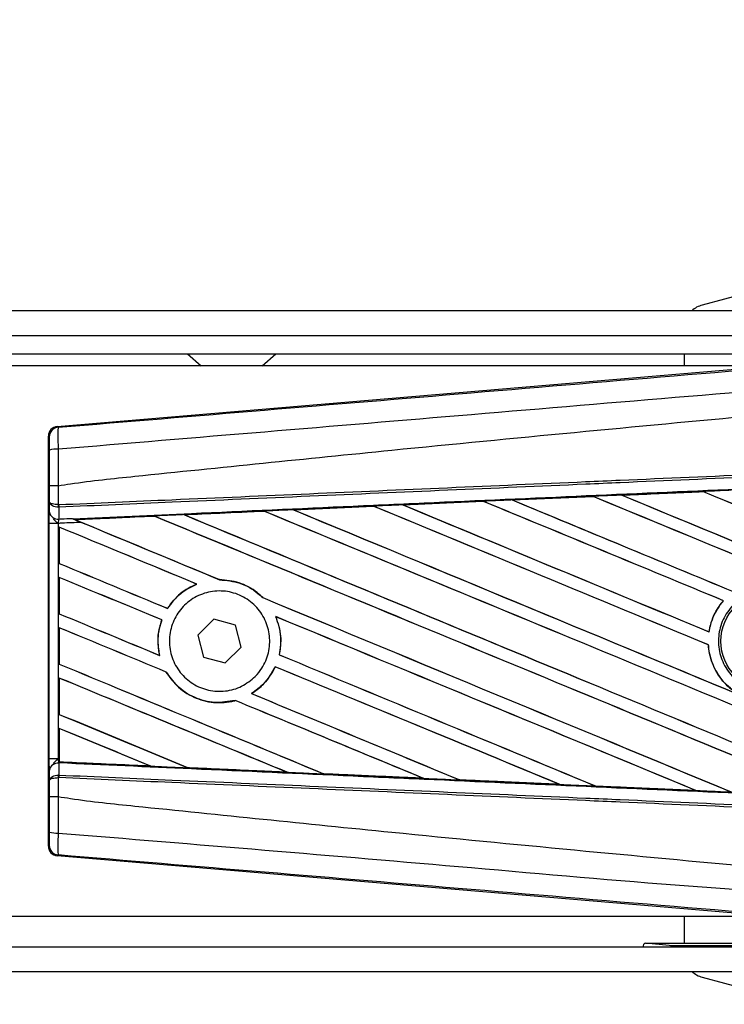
# Model space of a CAD drawing. Header units: millimetres. Extents: x 0 to 420, y 0 to 297.
# Tile 17 of 22: x 205.25 to 211.37, y 223.41 to 231.97. Entities that reach past the tile are written whole.
import ezdxf

# ---------------------------------------------------------------- set-up
doc = ezdxf.new("R2010")
doc.units = ezdxf.units.MM
doc.layers.add('QUOTE', color=174, linetype='Continuous')
doc.styles.add('SLDTEXTSTYLE3', font='TXT', dxfattribs={"width": 0.75})
doc.dimstyles.new('SLDDIMSTYLE0', dxfattribs={"dimtxt": 3, "dimasz": 3, "dimexe": 0, "dimexo": 0.0625, "dimgap": 0.75, "dimtad": 1, "dimlfac": 9.405365, "dimrnd": 1e-09, "dimzin": 12, "dimdsep": 46, "dimtxsty": 'SLDTEXTSTYLE3', "dimsah": 1, "dimcen": 0.09, "dimadec": 0, "dimazin": 3, "dimtfac": 1, "dimtdec": 3, "dimtofl": 0, "dimtmove": 0, "dimatfit": 3, "dimfxl": 0, "dimfrac": 2, "dimtolj": 1, "dimtzin": 12, "dimarcsym": 0})

# ---------------------------------------------------------------- blocks, each defined once
blk = doc.blocks.new('_D')
at = {"layer": 'QUOTE'}
for p, q in [((60.8962, 228.5692), (60.8962, 240.1857)), ((215.0635, 228.5692), (215.0635, 240.1857)), ((215.0635, 238.1857), (60.8962, 238.1857))]:
    blk.add_line(p, q, dxfattribs=at)
for points in [[(60.8962, 238.1857), (63.8962, 237.6857), (63.8962, 238.6857)], [(215.0635, 238.1857), (212.0635, 238.6857), (212.0635, 237.6857)]]:
    blk.add_solid(points, dxfattribs=at)
at = {"layer": 'QUOTE', "insert": (133.5465, 242.0529), "char_height": 3, "attachment_point": 1, "style": 'SLDTEXTSTYLE3'}
blk.add_mtext('1450', dxfattribs=at)

msp = doc.modelspace()

# ---------------------------------------------------------------- linework, layer by layer
at = {"color": 7, "linetype": 'Continuous', "lineweight": 25}
for p, q in [((212.0577, 229.7264), (211.1809, 229.4914)), ((215.0635, 229.4399), (60.8962, 229.4399)), ((63.82, 229.2272), (212.1396, 229.2272)), ((63.9795, 229.0677), (211.9802, 229.0677)), ((206.7054, 229.0677), (206.8235, 228.9614)), ((207.3551, 228.9614), (207.4733, 229.0677)), ((211.0233, 229.0677), (211.0233, 228.9614)), ((211.8048, 228.9614), (195.3939, 228.9614)), ((205.5729, 228.4359), (211.8795, 228.9677)), ((205.5729, 228.4359), (205.5812, 228.4283)), ((205.5033, 228.3436), (205.495, 228.3512)), ((205.495, 224.7871), (205.495, 228.3512)), ((205.5045, 227.778), (205.5045, 227.9197)), ((205.5809, 227.9199), (205.5809, 227.9199)), ((205.5809, 227.9199), (205.5809, 227.756)), ((211.186, 227.8699), (210.4817, 227.8386)), ((211.1857, 227.87), (211.186, 227.8699)), ((211.186, 227.8699), (211.1869, 227.869)), ((208.577, 227.7539), (209.2768, 227.7852)), ((209.2768, 227.7852), (209.2775, 227.7849)), ((209.2775, 227.7849), (209.2784, 227.784)), ((209.5289, 227.7964), (210.2312, 227.8277)), ((209.5296, 227.7961), (209.5289, 227.7964)), ((210.2316, 227.8275), (209.5296, 227.7961)), ((209.5325, 227.7954), (209.5296, 227.7961)), ((210.2312, 227.8277), (210.2316, 227.8275)), ((210.2316, 227.8275), (210.2325, 227.8266)), ((210.4817, 227.8386), (210.4812, 227.8388)), ((210.4846, 227.8378), (210.4817, 227.8386)), ((205.5037, 227.6913), (205.5045, 227.778)), ((205.5809, 227.756), (205.5843, 227.756)), ((205.5862, 227.7334), (205.5809, 227.7335)), ((205.5862, 227.7334), (205.5853, 227.631)), ((207.3698, 227.6991), (207.3706, 227.6983)), ((207.6255, 227.7114), (208.3225, 227.7426)), ((207.63, 227.71), (207.6273, 227.7107)), ((208.3225, 227.7426), (208.3235, 227.7421)), ((208.3235, 227.7421), (208.3244, 227.7413)), ((208.5781, 227.7535), (208.577, 227.7539)), ((208.581, 227.7528), (208.5781, 227.7535)), ((205.6996, 227.636), (205.7065, 227.6332)), ((206.4162, 227.656), (205.7273, 227.6247)), ((205.7299, 227.6241), (205.7273, 227.6247)), ((206.4162, 227.656), (206.4169, 227.6553)), ((206.6796, 227.6671), (206.677, 227.6678)), ((205.5034, 225.5454), (205.5034, 227.593)), ((205.5798, 227.593), (205.5034, 227.593)), ((205.5798, 227.593), (205.5798, 225.5454)), ((205.5899, 227.5602), (205.5899, 227.2444)), ((205.5904, 227.5595), (205.5899, 227.5602)), ((205.5904, 227.2447), (205.5904, 227.5595)), ((205.5899, 227.2444), (205.5904, 227.2447)), ((205.5899, 227.1229), (205.5899, 226.8071)), ((205.5904, 227.1222), (205.5899, 227.1229)), ((205.5904, 226.8074), (205.5904, 227.1222)), ((206.9841, 227.1029), (206.9831, 227.1039)), ((206.7845, 227.066), (206.7864, 227.0657)), ((207.3602, 226.9474), (207.3588, 226.9474)), ((206.5307, 226.8538), (206.53, 226.8546)), ((211.3641, 226.9211), (211.3653, 226.9211)), ((205.5899, 226.8071), (205.5904, 226.8074)), ((206.9328, 226.7591), (206.7934, 226.6206)), ((207.1223, 226.7076), (206.9328, 226.7591)), ((207.4715, 226.7825), (207.473, 226.7814)), ((205.5899, 226.6856), (205.5899, 226.3697)), ((205.5904, 226.6849), (205.5899, 226.6856)), ((205.5904, 226.37), (205.5904, 226.6849)), ((206.4806, 226.7543), (206.4816, 226.7544)), ((207.1726, 226.5177), (207.1223, 226.7076)), ((206.7934, 226.6206), (206.8437, 226.4307)), ((211.2391, 226.6499), (211.2383, 226.6507)), ((207.0333, 226.3793), (207.1726, 226.5177)), ((211.233, 226.538), (211.2339, 226.5381)), ((206.4631, 226.4446), (206.4619, 226.4456)), ((206.8437, 226.4307), (207.0333, 226.3793)), ((207.5036, 226.4505), (207.5026, 226.4504)), ((205.5899, 226.3697), (205.5904, 226.37)), ((207.4675, 226.3468), (207.4682, 226.3461)), ((205.5899, 226.2483), (205.5899, 225.9324)), ((205.5904, 226.2476), (205.5899, 226.2483)), ((205.5904, 225.9327), (205.5904, 226.2476)), ((206.5197, 226.3009), (206.5207, 226.3009)), ((207.262, 226.1135), (207.2605, 226.1136)), ((207.1196, 226.0534), (207.1203, 226.0526)), ((205.5899, 225.9324), (205.5904, 225.9327)), ((205.5899, 225.811), (205.5899, 225.5449)), ((205.5904, 225.8103), (205.5899, 225.811)), ((205.5904, 225.5206), (205.5904, 225.8103)), ((205.5798, 225.5454), (205.5034, 225.5454)), ((205.5798, 225.5454), (205.5899, 225.5449)), ((205.5853, 225.5073), (205.5862, 225.4049)), ((205.5898, 225.5071), (205.5853, 225.5073)), ((205.5898, 225.5104), (205.5898, 225.5071)), ((205.5899, 225.5449), (205.5899, 225.5181)), ((205.5899, 225.5181), (205.59, 225.5198)), ((205.5904, 225.5206), (205.59, 225.5198)), ((205.59, 225.5198), (206.3812, 225.4839)), ((206.3812, 225.4839), (206.3779, 225.4848)), ((205.5045, 225.3603), (205.5037, 225.447)), ((205.5862, 225.4049), (205.5809, 225.4048)), ((206.705, 225.47), (206.706, 225.4692)), ((207.5689, 225.4302), (207.5655, 225.4312)), ((207.8873, 225.4167), (207.8884, 225.4158)), ((205.5045, 225.2186), (205.5045, 225.3603)), ((205.5809, 225.3823), (205.5809, 225.2184)), ((205.5843, 225.3823), (205.5809, 225.3823)), ((208.7555, 225.3769), (208.752, 225.3779)), ((208.7555, 225.3769), (208.7569, 225.3763)), ((209.0693, 225.3636), (209.0704, 225.3627)), ((209.0713, 225.3623), (209.0704, 225.3627)), ((209.0704, 225.3627), (209.941, 225.3238)), ((209.941, 225.3238), (209.9374, 225.3249)), ((209.941, 225.3238), (209.9418, 225.3235)), ((210.2509, 225.3109), (210.252, 225.31)), ((210.2525, 225.3097), (210.252, 225.31)), ((211.1257, 225.271), (210.2525, 225.3097)), ((205.5809, 225.2184), (205.5809, 225.2184)), ((211.1253, 225.2711), (211.1216, 225.2722)), ((211.1253, 225.2711), (211.1257, 225.271)), ((205.495, 224.7871), (205.5033, 224.7948)), ((205.5812, 224.71), (205.5729, 224.7024)), ((211.8795, 224.1706), (205.5729, 224.7024)), ((195.3939, 224.1769), (211.8048, 224.1769)), ((211.0233, 224.1769), (211.0233, 223.9421)), ((210.921, 223.9216), (210.6877, 223.9421)), ((210.6877, 223.9421), (211.8003, 223.9421)), ((63.82, 223.9111), (212.1396, 223.9111)), ((211.8207, 223.9216), (210.921, 223.9216)), ((210.9933, 223.9111), (210.921, 223.9216)), ((60.8962, 223.6985), (215.0635, 223.6985)), ((211.1809, 223.6469), (212.0577, 223.4119))]:
    msp.add_line(p, q, dxfattribs=at)
msp.add_circle((211.7675, 226.5692), 0.4253, dxfattribs=at)
for centre, radius, start, end in [((211.2359, 229.286), 0.2126, 105, 133.66489), ((205.5883, 228.3435), 0.0851, 94.82433, 179.99539), ((205.5632, 228.0404), 0.1977, 85.09319, 107.31758), ((205.8163, 227.7439), 0.2356, 177.05597, 182.52778), ((205.8217, 227.7649), 0.2375, 182.14324, 187.61854), ((205.5777, 227.706), 0.0754, 191.25385, 275.81306), ((205.5777, 225.4323), 0.0754, 84.18694, 168.74615), ((205.8163, 225.3944), 0.2356, 177.47222, 182.94403), ((205.8217, 225.3734), 0.2375, 172.38146, 177.85676), ((205.5632, 225.098), 0.1977, 252.68242, 274.90681), ((205.5883, 224.7948), 0.0851, 180.00461, 265.17567), ((210.6881, 223.9208), 0.0213, 91.08078, 206.93181), ((210.9212, 223.9008), 0.0209, 90.4611, 150.31291), ((211.2359, 223.8523), 0.2126, 226.33511, 255)]:
    msp.add_arc(centre, radius, start, end, dxfattribs=at)
for centre, major_axis, ratio, start_param, end_param in [((205.58, 228.3512), (-0.0626, 0.0576), 0.99993, 5.539882, 7.026488), ((214.8414, 226.4373), (91.15, 3.9809), 0.017438, 1.610139, 1.617851), ((214.8414, 225.495), (91.2027, -37.7803), 0.008062, 1.581121, 1.61423), ((214.8414, 225.495), (91.1495, -37.7583), 0.008062, 1.581135, 1.614241), ((214.8414, 226.4373), (91.15, 3.9809), 0.017438, 1.631105, 1.638772), ((214.8414, 224.6203), (91.2027, -37.7803), 0.008062, 1.612259, 1.635187), ((214.8414, 224.6203), (91.1495, -37.7583), 0.008062, 1.612295, 1.635206), ((214.8414, 226.4559), (91.2027, -37.7803), 0.008062, 4.657446, 4.678542), ((214.8414, 226.4373), (91.15, 3.9809), 0.017438, 1.62062, 1.628312), ((214.8414, 226.4559), (91.1495, -37.7583), 0.008062, 4.657452, 4.678514), ((214.8414, 225.0577), (91.2027, -37.7803), 0.008062, 1.574136, 1.624706), ((214.8414, 225.0577), (91.1495, -37.7583), 0.008062, 1.574136, 1.624722), ((214.8414, 226.8932), (91.2027, -37.7803), 0.008062, 4.667903, 4.708744), ((214.8414, 226.8932), (91.1495, -37.7583), 0.008062, 4.667912, 4.70873), ((214.8414, 226.4373), (91.15, 3.9809), 0.017438, 1.652089, 1.659697), ((214.8414, 223.7457), (91.2027, -37.7803), 0.008062, 1.588947, 1.65617), ((214.8414, 223.7457), (91.1495, -37.7583), 0.008062, 1.588999, 1.65619), ((214.8414, 225.5813), (91.2027, -37.7803), 0.008062, 4.636527, 4.679253), ((214.8414, 226.4373), (91.15, 3.9809), 0.017438, 1.641594, 1.649233), ((214.8414, 225.5813), (91.1495, -37.7583), 0.008062, 4.63653, 4.679105), ((214.8414, 224.183), (91.2027, -37.7803), 0.008062, 1.613701, 1.645675), ((214.8414, 224.183), (91.1495, -37.7583), 0.008062, 1.613735, 1.645695), ((214.8414, 226.0186), (91.2027, -37.7803), 0.008062, 4.646988, 4.676221), ((214.8414, 226.0186), (91.1495, -37.7583), 0.008062, 4.646992, 4.676189), ((214.8414, 224.7066), (91.2027, -37.7803), 0.008062, 4.615589, 4.616236), ((214.8414, 226.4373), (91.15, 3.9809), 0.017438, 1.662591, 1.670164), ((214.8414, 224.7066), (91.1495, -37.7583), 0.008062, 4.615599, 4.629409), ((214.8414, 223.3084), (91.2027, -37.7803), 0.008062, 1.60191, 1.666675), ((214.8414, 223.3084), (91.1495, -37.7583), 0.008062, 1.60197, 1.666693), ((214.8414, 225.144), (91.2027, -37.7803), 0.008062, 4.626061, 4.691308), ((214.8414, 225.144), (91.1495, -37.7583), 0.008062, 4.626066, 4.69128), ((214.8414, 222.8711), (91.2027, -37.7803), 0.008062, 1.662571, 1.675749), ((214.8414, 222.8711), (91.1495, -37.7583), 0.008062, 1.662643, 1.675803), ((214.8414, 224.7066), (91.2027, -37.7803), 0.008062, 4.616236, 4.629471), ((214.8414, 224.2693), (91.2027, -37.7803), 0.008062, 4.614116, 4.624479), ((214.8414, 224.2693), (91.1495, -37.7583), 0.008062, 4.614062, 4.624418), ((214.8414, 222.4338), (91.2027, -37.7803), 0.008062, 1.665927, 1.675749), ((214.8414, 222.4338), (91.1495, -37.7583), 0.008062, 1.665992, 1.675803), ((214.8414, 224.7066), (91.2027, -37.7803), 0.008062, 4.633593, 4.678354), ((214.8414, 224.7066), (91.1495, -37.7583), 0.008062, 4.633561, 4.678318), ((214.8414, 223.832), (91.2027, -37.7803), 0.008062, 4.614116, 4.623735), ((214.8414, 223.832), (91.1495, -37.7583), 0.008062, 4.614062, 4.623668), ((214.8414, 222.8711), (91.2027, -37.7803), 0.008062, 1.614888, 1.655032), ((214.8414, 222.8711), (91.1495, -37.7583), 0.008062, 1.614957, 1.655062), ((214.8414, 221.9965), (91.2027, -37.7803), 0.008062, 1.665496, 1.675749), ((214.8414, 221.9965), (91.1495, -37.7583), 0.008062, 1.665561, 1.675803), ((214.8414, 224.2693), (91.2027, -37.7803), 0.008062, 4.635176, 4.665392), ((214.8414, 224.2693), (91.1495, -37.7583), 0.008062, 4.635139, 4.665345), ((214.8414, 223.3947), (91.2027, -37.7803), 0.008062, 4.614116, 4.639436), ((214.8414, 223.3947), (91.1495, -37.7583), 0.008062, 4.614062, 4.639362), ((214.8414, 222.4338), (91.2027, -37.7803), 0.008062, 1.627884, 1.655076), ((214.8414, 222.4338), (91.1495, -37.7583), 0.008062, 1.627964, 1.655116), ((214.8414, 221.5592), (91.2027, -37.7803), 0.008062, 1.653936, 1.675749), ((214.8414, 221.5592), (91.1495, -37.7583), 0.008062, 1.654045, 1.675803), ((214.8414, 223.832), (91.2027, -37.7803), 0.008062, 4.632511, 4.65242), ((214.8414, 223.832), (91.1495, -37.7583), 0.008062, 4.63248, 4.652361), ((214.8414, 221.9965), (91.2027, -37.7803), 0.008062, 1.6409, 1.658904), ((214.8414, 221.9965), (91.1495, -37.7583), 0.008062, 1.640992, 1.658946), ((214.8414, 222.9574), (91.2027, -37.7803), 0.008062, 4.614116, 4.62644), ((214.8414, 222.9574), (91.1495, -37.7583), 0.008062, 4.614062, 4.626346), ((214.8414, 221.1218), (91.2027, -37.7803), 0.008062, 1.666993, 1.675749), ((214.8414, 221.1218), (91.1495, -37.7583), 0.008062, 1.667123, 1.675803), ((214.8414, 226.701), (91.15, -3.9809), 0.017438, 4.611483, 4.620164), ((214.8414, 226.701), (91.15, -3.9809), 0.017438, 4.623768, 4.633242), ((214.8414, 226.701), (91.15, -3.9809), 0.017438, 4.636784, 4.646294), ((214.8414, 226.701), (91.15, -3.9809), 0.017438, 4.649783, 4.659323), ((214.8414, 226.701), (91.15, -3.9809), 0.017438, 4.662767, 4.67233), ((205.58, 224.7871), (-0.0626, -0.0576), 0.99993, 5.539882, 7.026488)]:
    msp.add_ellipse(centre, major_axis=major_axis, ratio=ratio, start_param=start_param, end_param=end_param, dxfattribs=at)
for points, knots in [([(205.5812, 228.4283), (206.7771, 228.5282), (208.599, 228.6804), (211.054, 228.8863), (212.9386, 229.0446), (214.1956, 229.1506), (214.824, 229.2035)], [0, 0, 0, 0, 0.389053, 0.592673, 0.796381, 1, 1, 1, 1]), ([(214.8399, 229.014), (214.8399, 229.014), (214.21, 228.9612), (212.9503, 228.8546), (211.0613, 228.6961), (208.6022, 228.4898), (206.7774, 228.3374), (205.5801, 228.2374)], [0, 0, 0, 0, 0.000001, 0.203711, 0.407472, 0.611233, 1, 1, 1, 1]), ([(205.5809, 227.9199), (205.6167, 227.9256), (205.8371, 227.961), (206.8042, 228.0595), (208.7912, 228.2646), (211.6581, 228.5347), (213.7799, 228.7309), (214.8414, 228.8291)], [0, 0, 0, 0, 0.011701, 0.072209, 0.314194, 0.656887, 1, 1, 1, 1]), ([(205.5812, 228.4283), (205.5804, 228.4257), (205.5789, 228.4205), (205.5779, 228.3832), (205.5781, 228.329), (205.579, 228.2766), (205.5799, 228.2453), (205.5801, 228.2374)], [0, 0, 0, 0, 0.23109, 0.462669, 0.693032, 0.922273, 1, 1, 1, 1]), ([(205.5044, 228.2291), (205.5044, 228.2339), (205.5043, 228.2527), (205.5042, 228.2842), (205.504, 228.3167), (205.5036, 228.339), (205.5034, 228.342), (205.5033, 228.3436)], [0, 0, 0, 0, 0.077747, 0.306836, 0.536957, 0.768509, 1, 1, 1, 1]), ([(205.5045, 227.9197), (205.5045, 227.9469), (205.5045, 228.0502), (205.5044, 228.1533), (205.5044, 228.2291)], [0, 0, 0, 0, 0.263426, 1, 1, 1, 1]), ([(205.5801, 228.2374), (205.5803, 228.1596), (205.5806, 228.0539), (205.5808, 227.9479), (205.5809, 227.9199)], [0, 0, 0, 0, 0.736116, 1, 1, 1, 1]), ([(205.5843, 227.756), (205.9128, 227.7703), (206.6397, 227.802), (207.7671, 227.8512), (208.9661, 227.9035), (209.8662, 227.9427), (210.7665, 227.982), (211.6667, 228.0212), (213.1248, 228.0848), (214.1831, 228.131), (214.8408, 228.1596)], [0, 0, 0, 0, 0.106788, 0.236344, 0.366001, 0.49568, 0.528068, 0.657625, 0.787181, 1, 1, 1, 1]), ([(214.8418, 228.1371), (214.1841, 228.1084), (213.126, 228.0623), (211.668, 227.9987), (210.7679, 227.9594), (209.8677, 227.9201), (208.9676, 227.8809), (207.7688, 227.8286), (206.6416, 227.7794), (205.9147, 227.7477), (205.5862, 227.7334)], [0, 0, 0, 0, 0.212819, 0.342375, 0.471932, 0.50432, 0.633999, 0.763656, 0.893212, 1, 1, 1, 1]), ([(205.7065, 227.6332), (206.0506, 227.6488), (206.863, 227.6857), (207.9112, 227.7329), (209.0847, 227.7856), (210.2593, 227.8381), (211.6698, 227.9008), (213.0812, 227.963), (214.1401, 228.0095), (214.7284, 228.0352), (214.8461, 228.0403)], [0, 0, 0, 0, 0.1133009, 0.26751, 0.3446127, 0.4988218, 0.6530308, 0.8072398, 0.9614489, 1, 1, 1, 1]), ([(205.5809, 227.9199), (205.5715, 227.9199), (205.5526, 227.9199), (205.5288, 227.9198), (205.5117, 227.9198), (205.5051, 227.9197), (205.5046, 227.9197), (205.5045, 227.9197)], [0, 0, 0, 0, 0.231063, 0.462125, 0.693189, 0.928393, 1, 1, 1, 1]), ([(210.4812, 227.8388), (210.6733, 227.8473), (210.9081, 227.8577), (211.143, 227.8681), (211.1857, 227.87)], [0, 0, 0, 0, 0.817852, 1, 1, 1, 1]), ([(211.434, 227.881), (211.4181, 227.8803), (211.3354, 227.8766), (211.2526, 227.873), (211.1857, 227.87)], [0, 0, 0, 0, 0.192083, 1, 1, 1, 1]), ([(209.2775, 227.7849), (209.1356, 227.7785), (208.9025, 227.7681), (208.6694, 227.7576), (208.5781, 227.7535)], [0, 0, 0, 0, 0.6083995, 1, 1, 1, 1]), ([(209.5289, 227.7964), (209.513, 227.7957), (209.4307, 227.792), (209.3467, 227.7883), (209.2786, 227.7852), (209.2768, 227.7852)], [0, 0, 0, 0, 0.189164, 0.978774, 1, 1, 1, 1]), ([(210.4812, 227.8388), (210.4653, 227.8381), (210.382, 227.8344), (210.2987, 227.8307), (210.2312, 227.8277)], [0, 0, 0, 0, 0.190783, 1, 1, 1, 1]), ([(205.5809, 227.7335), (205.5719, 227.7345), (205.554, 227.7364), (205.5312, 227.7447), (205.5138, 227.7562), (205.5059, 227.7679), (205.5046, 227.7754), (205.5045, 227.7779), (205.5045, 227.778)], [0, 0, 0, 0, 0.21642, 0.429932, 0.649146, 0.8823, 0.994684, 1, 1, 1, 1]), ([(205.5809, 227.756), (205.572, 227.7565), (205.5541, 227.7575), (205.5312, 227.7616), (205.5139, 227.7672), (205.506, 227.773), (205.5046, 227.7767), (205.5045, 227.778), (205.5045, 227.778)], [0, 0, 0, 0, 0.21642, 0.429932, 0.649146, 0.8823, 0.994684, 1, 1, 1, 1]), ([(206.6744, 227.6688), (206.7782, 227.6735), (207.0094, 227.6838), (207.2407, 227.6942), (207.3681, 227.6999)], [0, 0, 0, 0, 0.449213, 1, 1, 1, 1]), ([(207.3698, 227.6991), (207.1603, 227.6897), (206.9293, 227.6792), (206.6984, 227.6688), (206.677, 227.6678)], [0, 0, 0, 0, 0.907023, 1, 1, 1, 1]), ([(207.6255, 227.7114), (207.6096, 227.7107), (207.5238, 227.7069), (207.438, 227.703), (207.3681, 227.6999)], [0, 0, 0, 0, 0.18503, 1, 1, 1, 1]), ([(207.3681, 227.6999), (207.3687, 227.6996), (207.3696, 227.6992), (207.3697, 227.6991), (207.3698, 227.6991)], [0, 0, 0, 0, 0.69735, 1, 1, 1, 1]), ([(207.6273, 227.7107), (207.627, 227.7108), (207.6267, 227.7109), (207.6257, 227.7113), (207.6255, 227.7114)], [0, 0, 0, 0, 0.748666, 1, 1, 1, 1]), ([(208.3235, 227.7421), (208.265, 227.7394), (208.0329, 227.729), (207.8008, 227.7186), (207.6273, 227.7107)], [0, 0, 0, 0, 0.252037, 1, 1, 1, 1]), ([(208.577, 227.7539), (208.5611, 227.7532), (208.4762, 227.7494), (208.3914, 227.7457), (208.3225, 227.7426)], [0, 0, 0, 0, 0.187241, 1, 1, 1, 1]), ([(205.5034, 227.593), (205.5034, 227.6111), (205.5034, 227.6448), (205.5036, 227.6762), (205.5037, 227.6893), (205.5037, 227.6913)], [0, 0, 0, 0, 0.497712, 0.923778, 1, 1, 1, 1]), ([(205.5361, 227.6344), (205.5442, 227.6255), (205.5577, 227.6108), (205.5734, 227.5981), (205.5796, 227.5931), (205.5798, 227.593)], [0, 0, 0, 0, 0.599819, 0.990058, 1, 1, 1, 1]), ([(205.5853, 227.631), (205.5851, 227.6302), (205.5839, 227.6252), (205.5819, 227.614), (205.5804, 227.6011), (205.5799, 227.5941), (205.5798, 227.593)], [0, 0, 0, 0, 0.077107, 0.505318, 0.921523, 1, 1, 1, 1]), ([(205.5853, 227.631), (205.5941, 227.6314), (205.6322, 227.6331), (205.6703, 227.6347), (205.6996, 227.636)], [0, 0, 0, 0, 0.231001, 1, 1, 1, 1]), ([(205.6996, 227.636), (205.7177, 227.6285), (205.7451, 227.6172), (205.7729, 227.6057), (205.7824, 227.6018)], [0, 0, 0, 0, 0.660873, 1, 1, 1, 1]), ([(205.7236, 227.6262), (205.7207, 227.6274), (205.7156, 227.6294), (205.7092, 227.632), (205.7065, 227.6332)], [0, 0, 0, 0, 0.567056, 1, 1, 1, 1]), ([(205.7236, 227.6262), (205.8059, 227.6299), (206.0359, 227.6402), (206.2659, 227.6505), (206.4136, 227.6571)], [0, 0, 0, 0, 0.357976, 1, 1, 1, 1]), ([(205.7273, 227.6247), (205.727, 227.6248), (205.7265, 227.625), (205.7245, 227.6258), (205.7236, 227.6262)], [0, 0, 0, 0, 0.5174533, 1, 1, 1, 1]), ([(206.6744, 227.6688), (206.6585, 227.6681), (206.5792, 227.6645), (206.4923, 227.6606), (206.4212, 227.6575), (206.4136, 227.6571)], [0, 0, 0, 0, 0.182548, 0.912741, 1, 1, 1, 1]), ([(206.4136, 227.6571), (206.4144, 227.6568), (206.4158, 227.6562), (206.416, 227.6561), (206.4162, 227.656)], [0, 0, 0, 0, 0.5769873, 1, 1, 1, 1]), ([(206.677, 227.6678), (206.6767, 227.6679), (206.6763, 227.6681), (206.6749, 227.6686), (206.6744, 227.6688)], [0, 0, 0, 0, 0.615701, 1, 1, 1, 1]), ([(205.7824, 227.6018), (205.7265, 227.5994), (205.659, 227.5964), (205.5915, 227.5935), (205.5798, 227.593)], [0, 0, 0, 0, 0.826564, 1, 1, 1, 1]), ([(207.3602, 226.9474), (207.3441, 226.9622), (207.2841, 227.0176), (207.1581, 227.0869), (207.0407, 227.0983), (206.9831, 227.1039)], [0, 0, 0, 0, 0.157382, 0.586829, 1, 1, 1, 1]), ([(206.9841, 227.1029), (207.0439, 227.0968), (207.1636, 227.0846), (207.2877, 227.0136), (207.3452, 226.9601), (207.3588, 226.9474)], [0, 0, 0, 0, 0.431457, 0.865462, 1, 1, 1, 1]), ([(206.7845, 227.066), (206.7343, 227.0412), (206.6328, 226.9911), (206.5645, 226.9004), (206.53, 226.8546)], [0, 0, 0, 0, 0.494732, 1, 1, 1, 1]), ([(206.5307, 226.8538), (206.5672, 226.9019), (206.6361, 226.9928), (206.7383, 227.0424), (206.7864, 227.0657)], [0, 0, 0, 0, 0.529542, 1, 1, 1, 1]), ([(212.0819, 226.2518), (212.0428, 226.22), (211.9644, 226.1563), (211.8153, 226.117), (211.6633, 226.1261), (211.5224, 226.1859), (211.4093, 226.2887), (211.3367, 226.4233), (211.3127, 226.5742), (211.34, 226.7245), (211.4154, 226.8572), (211.5306, 226.9576), (211.6725, 227.0142), (211.8252, 227.0207), (211.9715, 226.9762), (212.0948, 226.8857), (212.1811, 226.7596), (212.2209, 226.6119), (212.2092, 226.46), (212.157, 226.336), (212.1028, 226.2752), (212.0819, 226.2518)], [0, 0, 0, 0, 0.053701, 0.107401, 0.161118, 0.214849, 0.268575, 0.322276, 0.375942, 0.429583, 0.483224, 0.536891, 0.590592, 0.644318, 0.698049, 0.751765, 0.805459, 0.859132, 0.91279, 0.966445, 1, 1, 1, 1]), ([(207.2943, 226.263), (207.2563, 226.2314), (207.1804, 226.1682), (207.035, 226.1281), (206.8862, 226.1353), (206.7476, 226.1925), (206.636, 226.2922), (206.5638, 226.4232), (206.5392, 226.5703), (206.5645, 226.7169), (206.6367, 226.8469), (206.7478, 226.9459), (206.8857, 227.0027), (207.0349, 227.0107), (207.1786, 226.9687), (207.3002, 226.8813), (207.3858, 226.7586), (207.4259, 226.6147), (207.4157, 226.4665), (207.366, 226.3454), (207.3142, 226.2858), (207.2943, 226.263)], [0, 0, 0, 0, 0.053804, 0.1076031, 0.1615183, 0.2155014, 0.269422, 0.323168, 0.3767051, 0.4301008, 0.4834934, 0.5370217, 0.5907565, 0.6446694, 0.6986525, 0.7525749, 0.8063418, 0.8599294, 0.9133852, 0.9668046, 1, 1, 1, 1]), ([(211.3641, 226.9211), (211.3459, 226.8981), (211.2906, 226.828), (211.2525, 226.7318), (211.2402, 226.6618), (211.2383, 226.6507)], [0, 0, 0, 0, 0.29149, 0.888101, 1, 1, 1, 1]), ([(211.2391, 226.6499), (211.2533, 226.7084), (211.2774, 226.8077), (211.3397, 226.888), (211.3653, 226.9211)], [0, 0, 0, 0, 0.588672, 1, 1, 1, 1]), ([(207.4715, 226.7825), (207.4906, 226.7261), (207.5272, 226.6177), (207.5106, 226.5047), (207.5026, 226.4504)], [0, 0, 0, 0, 0.520389, 1, 1, 1, 1]), ([(207.5036, 226.4505), (207.5077, 226.4722), (207.5227, 226.5525), (207.5151, 226.668), (207.4837, 226.7527), (207.473, 226.7814)], [0, 0, 0, 0, 0.196069, 0.727723, 1, 1, 1, 1]), ([(206.4806, 226.7543), (206.4725, 226.7291), (206.4464, 226.6469), (206.4428, 226.5395), (206.4583, 226.4633), (206.4619, 226.4456)], [0, 0, 0, 0, 0.253984, 0.826432, 1, 1, 1, 1]), ([(206.4631, 226.4446), (206.4542, 226.5035), (206.4383, 226.6085), (206.4684, 226.7099), (206.4816, 226.7544)], [0, 0, 0, 0, 0.561023, 1, 1, 1, 1]), ([(211.233, 226.538), (211.2338, 226.5268), (211.2394, 226.4559), (211.2787, 226.3284), (211.3764, 226.1889), (211.4651, 226.1293), (211.5039, 226.1033)], [0, 0, 0, 0, 0.063345, 0.400734, 0.738191, 1, 1, 1, 1]), ([(211.5154, 226.098), (211.4842, 226.1172), (211.4019, 226.1679), (211.3001, 226.291), (211.245, 226.4283), (211.2364, 226.513), (211.2339, 226.5381)], [0, 0, 0, 0, 0.201287, 0.531219, 0.860982, 1, 1, 1, 1]), ([(207.4675, 226.3468), (207.4379, 226.2945), (207.3852, 226.2016), (207.2984, 226.1404), (207.2605, 226.1136)], [0, 0, 0, 0, 0.562837, 1, 1, 1, 1]), ([(207.262, 226.1135), (207.267, 226.1167), (207.3041, 226.14), (207.3844, 226.2066), (207.4421, 226.2896), (207.4677, 226.345), (207.4682, 226.3461)], [0, 0, 0, 0, 0.056659, 0.418606, 0.988574, 1, 1, 1, 1]), ([(206.5197, 226.3009), (206.548, 226.2601), (206.6106, 226.1699), (206.7554, 226.0743), (206.9312, 226.0265), (207.0566, 226.0359), (207.1175, 226.0519), (207.1203, 226.0526)], [0, 0, 0, 0, 0.2124905, 0.4699569, 0.7284596, 0.9876644, 1, 1, 1, 1]), ([(207.1196, 226.0534), (207.06, 226.0436), (206.9407, 226.024), (206.763, 226.0724), (206.6149, 226.1665), (206.5504, 226.2585), (206.5207, 226.3009)], [0, 0, 0, 0, 0.2586156, 0.5182547, 0.7778659, 1, 1, 1, 1]), ([(205.5037, 225.447), (205.5036, 225.4613), (205.5035, 225.4878), (205.5034, 225.5245), (205.5034, 225.5427), (205.5034, 225.5454)], [0, 0, 0, 0, 0.497508, 0.927187, 1, 1, 1, 1]), ([(205.5798, 225.5454), (205.5796, 225.5452), (205.5734, 225.5402), (205.5577, 225.5276), (205.5442, 225.5128), (205.5361, 225.5039)], [0, 0, 0, 0, 0.009942, 0.400181, 1, 1, 1, 1]), ([(205.5798, 225.5454), (205.5799, 225.5443), (205.5804, 225.5373), (205.5819, 225.523), (205.5841, 225.5128), (205.5853, 225.5073)], [0, 0, 0, 0, 0.071868, 0.498786, 1, 1, 1, 1]), ([(205.5899, 225.5449), (205.5899, 225.5379), (205.5899, 225.525), (205.5899, 225.5129), (205.5898, 225.5079), (205.5898, 225.5071)], [0, 0, 0, 0, 0.497972, 0.924774, 1, 1, 1, 1]), ([(205.5898, 225.5104), (205.5899, 225.5127), (205.5899, 225.5159), (205.5899, 225.5176), (205.5899, 225.5181)], [0, 0, 0, 0, 0.7081808, 1, 1, 1, 1]), ([(214.8461, 225.098), (214.7284, 225.1031), (214.1401, 225.1288), (213.0812, 225.1753), (211.6698, 225.2376), (210.2593, 225.3002), (209.0847, 225.3527), (207.9112, 225.4054), (206.824, 225.4544), (205.9728, 225.4931), (205.5898, 225.5104)], [0, 0, 0, 0, 0.0380636, 0.1903223, 0.342581, 0.4948397, 0.6470984, 0.723226, 0.8754847, 1, 1, 1, 1]), ([(206.3848, 225.4825), (206.2845, 225.487), (206.0698, 225.4966), (205.8049, 225.5085), (205.6403, 225.5159), (205.5899, 225.5181)], [0, 0, 0, 0, 0.378417, 0.809859, 1, 1, 1, 1]), ([(206.3812, 225.4839), (206.3815, 225.4838), (206.3821, 225.4835), (206.384, 225.4828), (206.3848, 225.4825)], [0, 0, 0, 0, 0.5548092, 1, 1, 1, 1]), ([(206.3848, 225.4825), (206.4006, 225.4818), (206.48, 225.4782), (206.588, 225.4734), (206.6801, 225.4693), (206.7088, 225.468)], [0, 0, 0, 0, 0.146921, 0.734606, 1, 1, 1, 1]), ([(205.5045, 225.3603), (205.5045, 225.3604), (205.5046, 225.3629), (205.5059, 225.3704), (205.5138, 225.3821), (205.5312, 225.3936), (205.554, 225.4019), (205.5719, 225.4038), (205.5809, 225.4048)], [0, 0, 0, 0, 0.005316, 0.1177, 0.350854, 0.570068, 0.78358, 1, 1, 1, 1]), ([(205.5862, 225.4049), (205.9147, 225.3906), (206.6416, 225.3589), (207.7688, 225.3097), (208.9676, 225.2574), (209.8677, 225.2182), (210.7679, 225.1789), (211.668, 225.1397), (213.126, 225.0761), (214.1841, 225.0299), (214.8418, 225.0012)], [0, 0, 0, 0, 0.106787, 0.236344, 0.366001, 0.49568, 0.528068, 0.657625, 0.787181, 1, 1, 1, 1]), ([(206.7088, 225.468), (206.708, 225.4683), (206.7065, 225.469), (206.7062, 225.4691), (206.706, 225.4692)], [0, 0, 0, 0, 0.569226, 1, 1, 1, 1]), ([(206.706, 225.4692), (206.7178, 225.4687), (207.0053, 225.4556), (207.293, 225.4427), (207.5689, 225.4302)], [0, 0, 0, 0, 0.040966, 1, 1, 1, 1]), ([(207.5712, 225.4293), (207.4832, 225.4333), (207.2998, 225.4415), (207.017, 225.4542), (206.8176, 225.4631), (206.7135, 225.4678), (206.7088, 225.468)], [0, 0, 0, 0, 0.306068, 0.637612, 0.983829, 1, 1, 1, 1]), ([(207.5689, 225.4302), (207.5692, 225.4301), (207.5697, 225.43), (207.5708, 225.4295), (207.5712, 225.4293)], [0, 0, 0, 0, 0.675352, 1, 1, 1, 1]), ([(207.5712, 225.4293), (207.5871, 225.4286), (207.6664, 225.4251), (207.7727, 225.4203), (207.8631, 225.4163), (207.89, 225.4151)], [0, 0, 0, 0, 0.149425, 0.747127, 1, 1, 1, 1]), ([(207.89, 225.4151), (207.8894, 225.4153), (207.8886, 225.4157), (207.8884, 225.4158), (207.8884, 225.4158)], [0, 0, 0, 0, 0.69763, 1, 1, 1, 1]), ([(207.8884, 225.4158), (207.9749, 225.4119), (208.2639, 225.3989), (208.553, 225.3859), (208.7555, 225.3769)], [0, 0, 0, 0, 0.2994906, 1, 1, 1, 1]), ([(208.7569, 225.3763), (208.6961, 225.3791), (208.5573, 225.3853), (208.3375, 225.3951), (208.1093, 225.4053), (207.9592, 225.412), (207.89, 225.4151)], [0, 0, 0, 0, 0.210383, 0.480144, 0.760626, 1, 1, 1, 1]), ([(205.5045, 225.3603), (205.5045, 225.3604), (205.5046, 225.3616), (205.506, 225.3653), (205.5139, 225.3711), (205.5312, 225.3768), (205.5541, 225.3809), (205.572, 225.3818), (205.5809, 225.3823)], [0, 0, 0, 0, 0.005316, 0.1177, 0.350854, 0.570068, 0.78358, 1, 1, 1, 1]), ([(214.8408, 224.9787), (214.1831, 225.0074), (213.1248, 225.0535), (211.6667, 225.1171), (210.7665, 225.1563), (209.8662, 225.1956), (208.9661, 225.2348), (207.7671, 225.2871), (206.6397, 225.3363), (205.9128, 225.368), (205.5843, 225.3823)], [0, 0, 0, 0, 0.212819, 0.342375, 0.471932, 0.50432, 0.633999, 0.763656, 0.893213, 1, 1, 1, 1]), ([(208.7569, 225.3763), (208.7728, 225.3756), (208.8522, 225.3721), (208.957, 225.3674), (209.0459, 225.3634), (209.0713, 225.3623)], [0, 0, 0, 0, 0.15162, 0.758101, 1, 1, 1, 1]), ([(209.9418, 225.3235), (209.7699, 225.3312), (209.5309, 225.3418), (209.2408, 225.3548), (209.1225, 225.36), (209.0713, 225.3623)], [0, 0, 0, 0, 0.592367, 0.823393, 1, 1, 1, 1]), ([(209.9418, 225.3235), (209.9577, 225.3228), (210.0371, 225.3193), (210.1407, 225.3147), (210.2284, 225.3108), (210.2525, 225.3097)], [0, 0, 0, 0, 0.153473, 0.767366, 1, 1, 1, 1]), ([(210.252, 225.31), (210.255, 225.3098), (210.546, 225.2969), (210.8372, 225.2839), (211.1253, 225.2711)], [0, 0, 0, 0, 0.010291, 1, 1, 1, 1]), ([(205.5044, 224.9092), (205.5044, 224.9851), (205.5045, 225.0881), (205.5045, 225.1914), (205.5045, 225.2186)], [0, 0, 0, 0, 0.736574, 1, 1, 1, 1]), ([(205.5045, 225.2186), (205.5046, 225.2186), (205.5051, 225.2186), (205.5117, 225.2185), (205.5288, 225.2185), (205.5526, 225.2185), (205.5715, 225.2184), (205.5809, 225.2184)], [0, 0, 0, 0, 0.071607, 0.306811, 0.537875, 0.768937, 1, 1, 1, 1]), ([(205.5809, 225.2184), (205.5808, 225.1905), (205.5806, 225.0845), (205.5803, 224.9788), (205.5801, 224.9009)], [0, 0, 0, 0, 0.263884, 1, 1, 1, 1]), ([(205.5809, 225.2184), (205.6167, 225.2127), (205.8371, 225.1773), (206.8042, 225.0789), (208.7912, 224.8737), (211.6581, 224.6037), (213.7799, 224.4074), (214.8414, 224.3092)], [0, 0, 0, 0, 0.011701, 0.072209, 0.314194, 0.656887, 1, 1, 1, 1]), ([(211.1257, 225.271), (211.1416, 225.2703), (211.2211, 225.2667), (211.3237, 225.2622), (211.4104, 225.2584), (211.4336, 225.2573)], [0, 0, 0, 0, 0.1549567, 0.7747838, 1, 1, 1, 1]), ([(205.5033, 224.7948), (205.5033, 224.795), (205.5035, 224.7958), (205.5038, 224.806), (205.5041, 224.8314), (205.5043, 224.867), (205.5043, 224.8951), (205.5044, 224.9092)], [0, 0, 0, 0, 0.082108, 0.311655, 0.540707, 0.77037, 1, 1, 1, 1]), ([(205.5801, 224.9009), (205.5795, 224.8776), (205.5783, 224.8308), (205.5779, 224.7715), (205.5785, 224.7291), (205.5798, 224.712), (205.5809, 224.7104), (205.5812, 224.71)], [0, 0, 0, 0, 0.229688, 0.459597, 0.688779, 0.918089, 1, 1, 1, 1]), ([(205.5801, 224.9009), (206.7774, 224.8031), (208.6023, 224.6539), (211.0612, 224.432), (212.9509, 224.3228), (214.2087, 224.0925), (214.8399, 224.1243), (214.8399, 224.1243)], [0, 0, 0, 0, 0.388767, 0.592528, 0.796289, 0.999999, 1, 1, 1, 1]), ([(214.824, 223.9348), (214.1956, 223.9878), (212.9388, 224.0937), (211.0542, 224.252), (208.5993, 224.4579), (206.7771, 224.6101), (205.5812, 224.71)], [0, 0, 0, 0, 0.2036202, 0.4072406, 0.6109477, 1, 1, 1, 1])]:
    msp.add_open_spline(points, degree=3, knots=knots, dxfattribs=at)

# ---------------------------------------------------------------- dimensions: what is measured, and where the dimension line sits
at = {"layer": 'QUOTE'}
dim = msp.add_linear_dim(base=(60.8962, 238.1857), p1=(215.0635, 226.5692), p2=(60.8962, 226.5692), dimstyle='SLDDIMSTYLE0', dxfattribs=at)
dim.commit()
dim.dimension.update_dxf_attribs({"geometry": '_D', "text_midpoint": (137.9798, 238.1857), "dimtype": 160})

doc.saveas('drawing.dxf')
